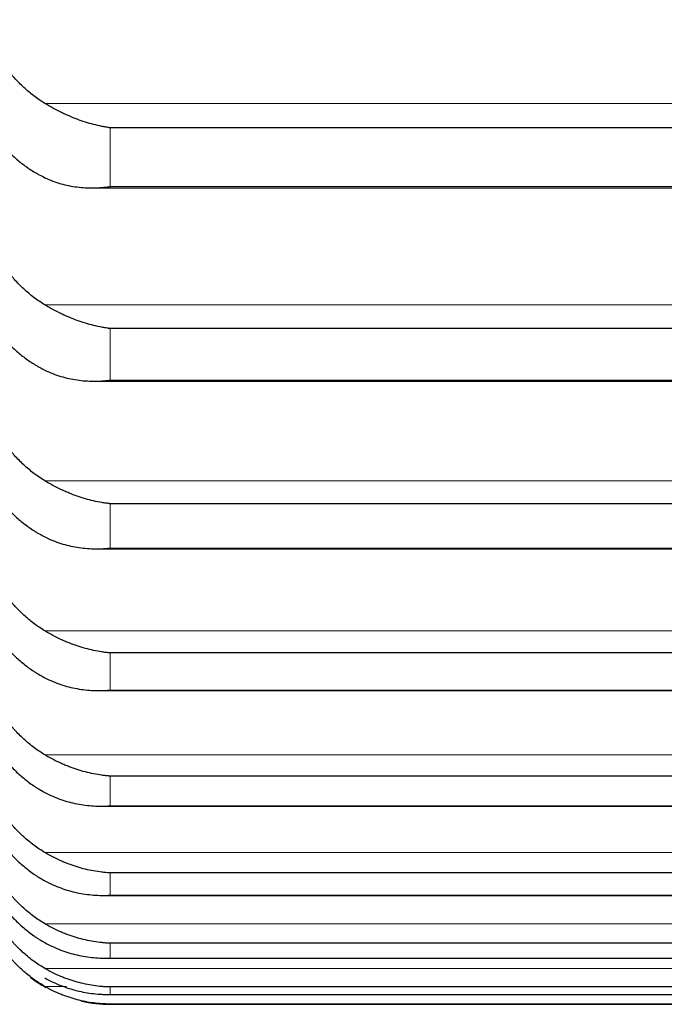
# Model space of a CAD drawing. Header units: inches. Extents: x 0 to 20790, y -12 to 14700.
# Tile 53 of 256: x 6312 to 6336, y 4878 to 4916. Entities that reach past the tile are written whole.
import ezdxf

# ---------------------------------------------------------------- set-up
doc = ezdxf.new("R2010")
doc.units = ezdxf.units.IN
doc.layers.add('1', color=7, linetype='Continuous', true_color=0xffffff)

msp = doc.modelspace()

# ---------------------------------------------------------------- linework, layer by layer
at = {"layer": '1', "color": 110, "linetype": 'Continuous', "lineweight": 13}
for p, q in [((6353.765, 4912.706), (6312.502, 4912.706)), ((6314.99, 4909.534), (6314.99, 4911.777)), ((6351.278, 4909.534), (6314.99, 4909.534)), ((6353.765, 4905.017), (6312.502, 4905.017)), ((6314.99, 4902.146), (6314.99, 4904.115)), ((6351.278, 4902.146), (6314.99, 4902.146)), ((6353.765, 4898.304), (6312.502, 4898.304)), ((6314.99, 4895.737), (6314.99, 4897.432)), ((6351.278, 4895.737), (6314.99, 4895.737)), ((6353.765, 4892.577), (6312.502, 4892.577)), ((6314.99, 4890.319), (6314.99, 4891.736)), ((6351.278, 4890.319), (6314.99, 4890.319)), ((6353.765, 4887.846), (6312.502, 4887.846)), ((6314.99, 4885.901), (6314.99, 4887.037)), ((6351.278, 4885.901), (6314.99, 4885.901)), ((6353.765, 4884.118), (6312.502, 4884.118)), ((6314.99, 4882.489), (6314.99, 4883.342)), ((6351.278, 4882.489), (6314.99, 4882.489)), ((6353.765, 4881.4), (6312.502, 4881.4)), ((6314.99, 4880.089), (6314.99, 4880.658)), ((6351.278, 4880.089), (6314.99, 4880.089)), ((6353.765, 4879.695), (6312.502, 4879.695)), ((6313.327, 4879.006), (6312.502, 4879.006)), ((6314.99, 4878.704), (6314.99, 4878.989)), ((6351.278, 4878.704), (6314.99, 4878.704)), ((6314.99, 4878.337), (6314.99, 4878.327))]:
    msp.add_line(p, q, dxfattribs=at)
at = {"layer": '1', "color": 2, "linetype": 'Continuous', "lineweight": 25}
for p, q in [((6351.278, 4911.777), (6314.99, 4911.777)), ((6314.302, 4909.485), (6351.942, 4909.485)), ((6351.278, 4904.115), (6314.99, 4904.115)), ((6314.39, 4902.108), (6351.855, 4902.108)), ((6351.278, 4897.432), (6314.99, 4897.432)), ((6314.479, 4895.71), (6351.769, 4895.71)), ((6351.278, 4891.736), (6314.99, 4891.736)), ((6314.567, 4890.301), (6351.683, 4890.301)), ((6351.278, 4887.037), (6314.99, 4887.037)), ((6314.655, 4885.889), (6351.217, 4885.889)), ((6351.278, 4883.342), (6314.99, 4883.342)), ((6314.743, 4882.482), (6351.235, 4882.482)), ((6351.278, 4880.658), (6314.99, 4880.658)), ((6315.015, 4880.086), (6351.252, 4880.086)), ((6351.278, 4878.989), (6314.99, 4878.989)), ((6314.997, 4878.703), (6351.27, 4878.703)), ((6351.278, 4878.337), (6314.99, 4878.337)), ((6314.99, 4878.327), (6351.278, 4878.327))]:
    msp.add_line(p, q, dxfattribs=at)
for start, end in [(232.5938, 240.5566), (257.4094, 270)]:
    msp.add_arc((6314.99, 4883.327), 5, start, end, dxfattribs=at)
for points, knots in [([(6312.502, 4912.706), (6312.356, 4912.795), (6312.217, 4912.891), (6311.948, 4913.095), (6311.69, 4913.311), (6311.454, 4913.552), (6311.313, 4913.711), (6311.285, 4913.743), (6311.23, 4913.808), (6311.203, 4913.84), (6311.123, 4913.94), (6311.071, 4914.008), (6310.922, 4914.213), (6310.829, 4914.354), (6310.657, 4914.644), (6310.578, 4914.792), (6310.47, 4915.021), (6310.436, 4915.099), (6310.387, 4915.216), (6310.371, 4915.256), (6310.34, 4915.335), (6310.325, 4915.375), (6310.253, 4915.575), (6310.203, 4915.738), (6310.16, 4915.903)], [0, 0, 0, 0, 0.125, 0.125, 0.25, 0.375, 0.375, 0.40625, 0.40625, 0.4375, 0.4375, 0.5, 0.5, 0.625, 0.625, 0.75, 0.75, 0.8125, 0.8125, 0.84375, 0.84375, 0.875, 0.875, 1, 1, 1, 1]), ([(6314.99, 4911.777), (6314.986, 4911.777), (6314.983, 4911.778), (6314.977, 4911.778), (6314.973, 4911.779), (6314.963, 4911.78), (6314.943, 4911.783), (6314.897, 4911.791), (6314.804, 4911.806), (6314.725, 4911.821), (6314.567, 4911.853), (6314.462, 4911.877), (6314.148, 4911.959), (6313.94, 4912.025), (6313.629, 4912.142), (6313.526, 4912.184), (6313.37, 4912.251), (6313.318, 4912.274), (6313.215, 4912.322), (6313.163, 4912.346), (6313.008, 4912.422), (6312.906, 4912.476), (6312.703, 4912.587), (6312.602, 4912.646), (6312.502, 4912.706)], [0, 0, 0, 0, 0.003906, 0.003906, 0.007812, 0.007812, 0.015625, 0.03125, 0.0625, 0.125, 0.125, 0.25, 0.25, 0.5, 0.5, 0.625, 0.625, 0.6875, 0.6875, 0.75, 0.75, 0.875, 0.875, 1, 1, 1, 1]), ([(6310.16, 4912.469), (6310.203, 4912.332), (6310.253, 4912.197), (6310.367, 4911.935), (6310.496, 4911.679), (6310.654, 4911.436), (6310.783, 4911.257), (6310.828, 4911.199), (6310.899, 4911.112), (6310.923, 4911.083), (6310.971, 4911.027), (6310.996, 4910.999), (6311.12, 4910.86), (6311.332, 4910.648), (6311.567, 4910.455), (6311.814, 4910.271), (6311.944, 4910.184), (6312.113, 4910.082), (6312.148, 4910.062), (6312.217, 4910.022), (6312.322, 4909.964), (6312.429, 4909.909), (6312.502, 4909.874)], [0, 0, 0, 0, 0.125, 0.125, 0.25, 0.375, 0.375, 0.4375, 0.4375, 0.46875, 0.46875, 0.5, 0.5, 0.625, 0.75, 0.75, 0.875, 0.875, 0.90625, 0.90625, 0.9375, 1, 1, 1, 1]), ([(6312.502, 4909.874), (6312.602, 4909.826), (6312.702, 4909.783), (6312.904, 4909.707), (6313.005, 4909.674), (6313.209, 4909.616), (6313.311, 4909.591), (6313.518, 4909.55), (6313.622, 4909.533), (6313.832, 4909.507), (6313.937, 4909.497), (6314.146, 4909.486), (6314.251, 4909.484), (6314.462, 4909.487), (6314.567, 4909.492), (6314.725, 4909.504), (6314.804, 4909.511), (6314.897, 4909.522), (6314.943, 4909.528), (6314.963, 4909.531), (6314.977, 4909.533), (6314.983, 4909.533), (6314.99, 4909.534)], [0, 0, 0, 0, 0.125, 0.125, 0.25, 0.25, 0.375, 0.375, 0.5, 0.5, 0.625, 0.625, 0.75, 0.75, 0.875, 0.875, 0.9375, 0.96875, 0.984375, 0.992188, 0.992188, 1, 1, 1, 1]), ([(6312.502, 4905.017), (6312.356, 4905.106), (6312.217, 4905.201), (6311.948, 4905.405), (6311.69, 4905.621), (6311.454, 4905.862), (6311.313, 4906.02), (6311.285, 4906.052), (6311.23, 4906.117), (6311.203, 4906.15), (6311.123, 4906.25), (6311.071, 4906.317), (6310.922, 4906.523), (6310.829, 4906.664), (6310.657, 4906.953), (6310.578, 4907.102), (6310.47, 4907.331), (6310.436, 4907.409), (6310.387, 4907.526), (6310.371, 4907.566), (6310.34, 4907.645), (6310.325, 4907.685), (6310.253, 4907.885), (6310.203, 4908.048), (6310.16, 4908.213)], [0, 0, 0, 0, 0.125, 0.125, 0.25, 0.375, 0.375, 0.40625, 0.40625, 0.4375, 0.4375, 0.5, 0.5, 0.625, 0.625, 0.75, 0.75, 0.8125, 0.8125, 0.84375, 0.84375, 0.875, 0.875, 1, 1, 1, 1]), ([(6310.16, 4905.197), (6310.203, 4905.056), (6310.253, 4904.918), (6310.367, 4904.649), (6310.496, 4904.386), (6310.654, 4904.136), (6310.783, 4903.952), (6310.828, 4903.892), (6310.899, 4903.803), (6310.923, 4903.773), (6310.971, 4903.715), (6310.996, 4903.686), (6311.12, 4903.544), (6311.332, 4903.326), (6311.567, 4903.127), (6311.814, 4902.938), (6311.944, 4902.849), (6312.113, 4902.743), (6312.148, 4902.722), (6312.217, 4902.682), (6312.322, 4902.622), (6312.429, 4902.565), (6312.502, 4902.529)], [0, 0, 0, 0, 0.125, 0.125, 0.25, 0.375, 0.375, 0.4375, 0.4375, 0.46875, 0.46875, 0.5, 0.5, 0.625, 0.75, 0.75, 0.875, 0.875, 0.90625, 0.90625, 0.9375, 1, 1, 1, 1]), ([(6314.99, 4904.115), (6314.986, 4904.116), (6314.983, 4904.116), (6314.977, 4904.117), (6314.973, 4904.118), (6314.963, 4904.119), (6314.943, 4904.122), (6314.897, 4904.128), (6314.804, 4904.142), (6314.725, 4904.155), (6314.567, 4904.185), (6314.462, 4904.207), (6314.148, 4904.285), (6313.94, 4904.348), (6313.629, 4904.461), (6313.526, 4904.501), (6313.37, 4904.567), (6313.318, 4904.589), (6313.215, 4904.636), (6313.163, 4904.661), (6313.008, 4904.735), (6312.906, 4904.788), (6312.703, 4904.899), (6312.602, 4904.957), (6312.502, 4905.017)], [0, 0, 0, 0, 0.003906, 0.003906, 0.007812, 0.007812, 0.015625, 0.03125, 0.0625, 0.125, 0.125, 0.25, 0.25, 0.5, 0.5, 0.625, 0.625, 0.6875, 0.6875, 0.75, 0.75, 0.875, 0.875, 1, 1, 1, 1]), ([(6312.502, 4902.529), (6312.602, 4902.479), (6312.702, 4902.435), (6312.904, 4902.356), (6313.005, 4902.321), (6313.209, 4902.259), (6313.311, 4902.233), (6313.518, 4902.188), (6313.622, 4902.169), (6313.832, 4902.139), (6313.937, 4902.128), (6314.146, 4902.113), (6314.251, 4902.109), (6314.462, 4902.108), (6314.567, 4902.111), (6314.725, 4902.12), (6314.804, 4902.126), (6314.897, 4902.135), (6314.943, 4902.14), (6314.963, 4902.142), (6314.977, 4902.144), (6314.983, 4902.145), (6314.99, 4902.146)], [0, 0, 0, 0, 0.125, 0.125, 0.25, 0.25, 0.375, 0.375, 0.5, 0.5, 0.625, 0.625, 0.75, 0.75, 0.875, 0.875, 0.9375, 0.96875, 0.984375, 0.992187, 0.992187, 1, 1, 1, 1]), ([(6312.502, 4898.304), (6312.356, 4898.392), (6312.217, 4898.488), (6311.948, 4898.691), (6311.69, 4898.906), (6311.454, 4899.146), (6311.313, 4899.304), (6311.285, 4899.336), (6311.23, 4899.401), (6311.203, 4899.434), (6311.123, 4899.533), (6311.071, 4899.601), (6310.922, 4899.806), (6310.829, 4899.946), (6310.657, 4900.236), (6310.578, 4900.384), (6310.47, 4900.613), (6310.436, 4900.69), (6310.387, 4900.808), (6310.371, 4900.847), (6310.34, 4900.926), (6310.325, 4900.966), (6310.253, 4901.167), (6310.203, 4901.329), (6310.16, 4901.495)], [0, 0, 0, 0, 0.125, 0.125, 0.25, 0.375, 0.375, 0.40625, 0.40625, 0.4375, 0.4375, 0.5, 0.5, 0.625, 0.625, 0.75, 0.75, 0.8125, 0.8125, 0.84375, 0.84375, 0.875, 0.875, 1, 1, 1, 1]), ([(6310.16, 4898.9), (6310.203, 4898.755), (6310.253, 4898.614), (6310.367, 4898.339), (6310.496, 4898.069), (6310.654, 4897.813), (6310.783, 4897.625), (6310.828, 4897.563), (6310.899, 4897.472), (6310.923, 4897.441), (6310.971, 4897.382), (6310.996, 4897.352), (6311.12, 4897.206), (6311.332, 4896.982), (6311.567, 4896.778), (6311.814, 4896.584), (6311.944, 4896.492), (6312.113, 4896.384), (6312.148, 4896.363), (6312.217, 4896.321), (6312.322, 4896.259), (6312.429, 4896.201), (6312.502, 4896.164)], [0, 0, 0, 0, 0.125, 0.125, 0.25, 0.375, 0.375, 0.4375, 0.4375, 0.46875, 0.46875, 0.5, 0.5, 0.625, 0.75, 0.75, 0.875, 0.875, 0.90625, 0.90625, 0.9375, 1, 1, 1, 1]), ([(6314.99, 4897.432), (6314.986, 4897.432), (6314.983, 4897.432), (6314.977, 4897.433), (6314.973, 4897.433), (6314.963, 4897.435), (6314.943, 4897.437), (6314.897, 4897.442), (6314.804, 4897.455), (6314.725, 4897.467), (6314.567, 4897.494), (6314.462, 4897.515), (6314.148, 4897.587), (6313.94, 4897.647), (6313.629, 4897.756), (6313.526, 4897.795), (6313.37, 4897.859), (6313.318, 4897.881), (6313.215, 4897.927), (6313.163, 4897.951), (6313.008, 4898.025), (6312.906, 4898.076), (6312.703, 4898.186), (6312.602, 4898.243), (6312.502, 4898.304)], [0, 0, 0, 0, 0.003906, 0.003906, 0.007813, 0.007813, 0.015625, 0.03125, 0.0625, 0.125, 0.125, 0.25, 0.25, 0.5, 0.5, 0.625, 0.625, 0.6875, 0.6875, 0.75, 0.75, 0.875, 0.875, 1, 1, 1, 1]), ([(6312.502, 4896.164), (6312.602, 4896.113), (6312.702, 4896.067), (6312.904, 4895.985), (6313.005, 4895.948), (6313.209, 4895.883), (6313.311, 4895.855), (6313.518, 4895.806), (6313.622, 4895.785), (6313.832, 4895.751), (6313.937, 4895.738), (6314.146, 4895.719), (6314.251, 4895.713), (6314.462, 4895.709), (6314.567, 4895.71), (6314.725, 4895.716), (6314.804, 4895.721), (6314.897, 4895.728), (6314.943, 4895.733), (6314.963, 4895.734), (6314.977, 4895.736), (6314.983, 4895.736), (6314.99, 4895.737)], [0, 0, 0, 0, 0.125, 0.125, 0.25, 0.25, 0.375, 0.375, 0.5, 0.5, 0.625, 0.625, 0.75, 0.75, 0.875, 0.875, 0.9375, 0.96875, 0.984375, 0.992188, 0.992188, 1, 1, 1, 1]), ([(6312.502, 4892.577), (6312.356, 4892.665), (6312.217, 4892.76), (6311.948, 4892.962), (6311.69, 4893.177), (6311.454, 4893.416), (6311.313, 4893.573), (6311.285, 4893.605), (6311.23, 4893.67), (6311.203, 4893.702), (6311.123, 4893.801), (6311.071, 4893.869), (6310.922, 4894.073), (6310.829, 4894.213), (6310.657, 4894.501), (6310.578, 4894.649), (6310.47, 4894.878), (6310.436, 4894.955), (6310.387, 4895.072), (6310.371, 4895.111), (6310.34, 4895.19), (6310.325, 4895.23), (6310.253, 4895.43), (6310.203, 4895.592), (6310.16, 4895.757)], [0, 0, 0, 0, 0.125, 0.125, 0.25, 0.375, 0.375, 0.40625, 0.40625, 0.4375, 0.4375, 0.5, 0.5, 0.625, 0.625, 0.75, 0.75, 0.8125, 0.8125, 0.84375, 0.84375, 0.875, 0.875, 1, 1, 1, 1]), ([(6310.16, 4893.588), (6310.203, 4893.441), (6310.253, 4893.297), (6310.367, 4893.015), (6310.496, 4892.74), (6310.654, 4892.477), (6310.783, 4892.285), (6310.828, 4892.222), (6310.899, 4892.128), (6310.923, 4892.097), (6310.971, 4892.036), (6310.996, 4892.006), (6311.12, 4891.856), (6311.332, 4891.627), (6311.567, 4891.418), (6311.814, 4891.219), (6311.944, 4891.125), (6312.113, 4891.014), (6312.148, 4890.992), (6312.217, 4890.949), (6312.322, 4890.886), (6312.429, 4890.826), (6312.502, 4890.788)], [0, 0, 0, 0, 0.125, 0.125, 0.25, 0.375, 0.375, 0.4375, 0.4375, 0.46875, 0.46875, 0.5, 0.5, 0.625, 0.75, 0.75, 0.875, 0.875, 0.90625, 0.90625, 0.9375, 1, 1, 1, 1]), ([(6314.99, 4891.736), (6314.986, 4891.736), (6314.983, 4891.736), (6314.977, 4891.737), (6314.973, 4891.737), (6314.963, 4891.738), (6314.943, 4891.74), (6314.897, 4891.745), (6314.804, 4891.755), (6314.725, 4891.766), (6314.567, 4891.791), (6314.462, 4891.81), (6314.148, 4891.877), (6313.94, 4891.934), (6313.629, 4892.039), (6313.526, 4892.077), (6313.37, 4892.139), (6313.318, 4892.161), (6313.215, 4892.205), (6313.163, 4892.229), (6313.008, 4892.301), (6312.906, 4892.352), (6312.703, 4892.46), (6312.602, 4892.517), (6312.502, 4892.577)], [0, 0, 0, 0, 0.003906, 0.003906, 0.007812, 0.007812, 0.015625, 0.03125, 0.0625, 0.125, 0.125, 0.25, 0.25, 0.5, 0.5, 0.625, 0.625, 0.6875, 0.6875, 0.75, 0.75, 0.875, 0.875, 1, 1, 1, 1]), ([(6312.502, 4887.846), (6312.356, 4887.934), (6312.217, 4888.028), (6311.948, 4888.228), (6311.69, 4888.442), (6311.454, 4888.68), (6311.313, 4888.836), (6311.285, 4888.868), (6311.23, 4888.932), (6311.203, 4888.965), (6311.123, 4889.063), (6311.071, 4889.13), (6310.922, 4889.333), (6310.829, 4889.473), (6310.657, 4889.76), (6310.578, 4889.907), (6310.47, 4890.134), (6310.436, 4890.211), (6310.387, 4890.328), (6310.371, 4890.367), (6310.34, 4890.445), (6310.325, 4890.485), (6310.253, 4890.684), (6310.203, 4890.846), (6310.16, 4891.01)], [0, 0, 0, 0, 0.125, 0.125, 0.25, 0.375, 0.375, 0.40625, 0.40625, 0.4375, 0.4375, 0.5, 0.5, 0.625, 0.625, 0.75, 0.75, 0.8125, 0.8125, 0.84375, 0.84375, 0.875, 0.875, 1, 1, 1, 1]), ([(6312.502, 4890.788), (6312.602, 4890.736), (6312.702, 4890.689), (6312.904, 4890.604), (6313.005, 4890.565), (6313.209, 4890.497), (6313.311, 4890.467), (6313.518, 4890.414), (6313.622, 4890.392), (6313.832, 4890.354), (6313.937, 4890.339), (6314.146, 4890.317), (6314.251, 4890.309), (6314.462, 4890.3), (6314.567, 4890.299), (6314.725, 4890.303), (6314.804, 4890.306), (6314.897, 4890.312), (6314.943, 4890.316), (6314.963, 4890.317), (6314.977, 4890.318), (6314.983, 4890.319), (6314.99, 4890.319)], [0, 0, 0, 0, 0.125, 0.125, 0.25, 0.25, 0.375, 0.375, 0.5, 0.5, 0.625, 0.625, 0.75, 0.75, 0.875, 0.875, 0.9375, 0.96875, 0.984375, 0.992187, 0.992187, 1, 1, 1, 1]), ([(6310.16, 4889.271), (6310.203, 4889.121), (6310.253, 4888.974), (6310.367, 4888.686), (6310.496, 4888.406), (6310.654, 4888.138), (6310.783, 4887.941), (6310.828, 4887.877), (6310.899, 4887.781), (6310.923, 4887.75), (6310.971, 4887.687), (6310.996, 4887.656), (6311.12, 4887.503), (6311.332, 4887.269), (6311.567, 4887.056), (6311.814, 4886.852), (6311.944, 4886.756), (6312.113, 4886.643), (6312.148, 4886.62), (6312.217, 4886.576), (6312.322, 4886.512), (6312.429, 4886.451), (6312.502, 4886.411)], [0, 0, 0, 0, 0.125, 0.125, 0.25, 0.375, 0.375, 0.4375, 0.4375, 0.46875, 0.46875, 0.5, 0.5, 0.625, 0.75, 0.75, 0.875, 0.875, 0.90625, 0.90625, 0.9375, 1, 1, 1, 1]), ([(6314.99, 4887.037), (6314.986, 4887.037), (6314.983, 4887.037), (6314.977, 4887.038), (6314.973, 4887.038), (6314.963, 4887.039), (6314.943, 4887.04), (6314.897, 4887.044), (6314.804, 4887.053), (6314.725, 4887.063), (6314.567, 4887.084), (6314.462, 4887.102), (6314.148, 4887.164), (6313.94, 4887.218), (6313.629, 4887.318), (6313.526, 4887.355), (6313.37, 4887.415), (6313.318, 4887.436), (6313.215, 4887.48), (6313.163, 4887.502), (6313.008, 4887.573), (6312.906, 4887.623), (6312.703, 4887.73), (6312.602, 4887.786), (6312.502, 4887.846)], [0, 0, 0, 0, 0.003906, 0.003906, 0.007812, 0.007812, 0.015625, 0.03125, 0.0625, 0.125, 0.125, 0.25, 0.25, 0.5, 0.5, 0.625, 0.625, 0.6875, 0.6875, 0.75, 0.75, 0.875, 0.875, 1, 1, 1, 1]), ([(6312.502, 4884.118), (6312.356, 4884.205), (6312.217, 4884.298), (6311.948, 4884.498), (6311.69, 4884.709), (6311.454, 4884.946), (6311.313, 4885.101), (6311.285, 4885.132), (6311.23, 4885.196), (6311.203, 4885.229), (6311.123, 4885.326), (6311.071, 4885.393), (6310.922, 4885.594), (6310.829, 4885.733), (6310.657, 4886.018), (6310.578, 4886.165), (6310.47, 4886.39), (6310.436, 4886.467), (6310.387, 4886.583), (6310.371, 4886.622), (6310.34, 4886.7), (6310.325, 4886.739), (6310.253, 4886.937), (6310.203, 4887.098), (6310.16, 4887.262)], [0, 0, 0, 0, 0.125, 0.125, 0.25, 0.375, 0.375, 0.40625, 0.40625, 0.4375, 0.4375, 0.5, 0.5, 0.625, 0.625, 0.75, 0.75, 0.8125, 0.8125, 0.84375, 0.84375, 0.875, 0.875, 1, 1, 1, 1]), ([(6312.502, 4886.411), (6312.602, 4886.358), (6312.702, 4886.31), (6312.904, 4886.221), (6313.005, 4886.182), (6313.209, 4886.11), (6313.311, 4886.078), (6313.518, 4886.022), (6313.622, 4885.998), (6313.832, 4885.957), (6313.937, 4885.94), (6314.146, 4885.913), (6314.251, 4885.904), (6314.462, 4885.891), (6314.567, 4885.889), (6314.725, 4885.889), (6314.804, 4885.891), (6314.897, 4885.895), (6314.943, 4885.898), (6314.963, 4885.899), (6314.977, 4885.9), (6314.983, 4885.9), (6314.99, 4885.901)], [0, 0, 0, 0, 0.125, 0.125, 0.25, 0.25, 0.375, 0.375, 0.5, 0.5, 0.625, 0.625, 0.75, 0.75, 0.875, 0.875, 0.9375, 0.96875, 0.984375, 0.992188, 0.992188, 1, 1, 1, 1]), ([(6310.16, 4885.955), (6310.203, 4885.802), (6310.253, 4885.652), (6310.367, 4885.36), (6310.496, 4885.074), (6310.654, 4884.801), (6310.783, 4884.601), (6310.828, 4884.535), (6310.899, 4884.437), (6310.923, 4884.405), (6310.971, 4884.342), (6310.996, 4884.31), (6311.12, 4884.154), (6311.332, 4883.915), (6311.567, 4883.698), (6311.814, 4883.49), (6311.944, 4883.392), (6312.113, 4883.276), (6312.148, 4883.253), (6312.217, 4883.208), (6312.322, 4883.142), (6312.429, 4883.08), (6312.502, 4883.04)], [0, 0, 0, 0, 0.125, 0.125, 0.25, 0.375, 0.375, 0.4375, 0.4375, 0.46875, 0.46875, 0.5, 0.5, 0.625, 0.75, 0.75, 0.875, 0.875, 0.90625, 0.90625, 0.9375, 1, 1, 1, 1]), ([(6312.502, 4881.4), (6312.356, 4881.486), (6312.217, 4881.578), (6311.948, 4881.775), (6311.69, 4881.985), (6311.454, 4882.219), (6311.313, 4882.373), (6311.285, 4882.405), (6311.23, 4882.468), (6311.203, 4882.5), (6311.123, 4882.597), (6311.071, 4882.662), (6310.922, 4882.862), (6310.829, 4883), (6310.657, 4883.283), (6310.578, 4883.428), (6310.47, 4883.652), (6310.436, 4883.728), (6310.387, 4883.843), (6310.371, 4883.882), (6310.34, 4883.959), (6310.325, 4883.999), (6310.253, 4884.195), (6310.203, 4884.355), (6310.16, 4884.517)], [0, 0, 0, 0, 0.125, 0.125, 0.25, 0.375, 0.375, 0.40625, 0.40625, 0.4375, 0.4375, 0.5, 0.5, 0.625, 0.625, 0.75, 0.75, 0.8125, 0.8125, 0.84375, 0.84375, 0.875, 0.875, 1, 1, 1, 1]), ([(6314.99, 4883.342), (6314.986, 4883.342), (6314.983, 4883.343), (6314.977, 4883.343), (6314.973, 4883.343), (6314.963, 4883.344), (6314.943, 4883.345), (6314.897, 4883.348), (6314.804, 4883.355), (6314.725, 4883.364), (6314.567, 4883.382), (6314.462, 4883.398), (6314.148, 4883.455), (6313.94, 4883.506), (6313.629, 4883.602), (6313.526, 4883.637), (6313.37, 4883.695), (6313.318, 4883.716), (6313.215, 4883.758), (6313.163, 4883.78), (6313.008, 4883.849), (6312.906, 4883.898), (6312.703, 4884.003), (6312.602, 4884.059), (6312.502, 4884.118)], [0, 0, 0, 0, 0.003906, 0.003906, 0.007812, 0.007812, 0.015625, 0.03125, 0.0625, 0.125, 0.125, 0.25, 0.25, 0.5, 0.5, 0.625, 0.625, 0.6875, 0.6875, 0.75, 0.75, 0.875, 0.875, 1, 1, 1, 1]), ([(6310.16, 4883.645), (6310.203, 4883.489), (6310.253, 4883.337), (6310.367, 4883.04), (6310.496, 4882.75), (6310.654, 4882.472), (6310.783, 4882.269), (6310.828, 4882.202), (6310.899, 4882.103), (6310.923, 4882.07), (6310.971, 4882.005), (6310.996, 4881.973), (6311.12, 4881.814), (6311.332, 4881.571), (6311.567, 4881.349), (6311.814, 4881.139), (6311.944, 4881.038), (6312.113, 4880.92), (6312.148, 4880.897), (6312.217, 4880.851), (6312.322, 4880.784), (6312.429, 4880.721), (6312.502, 4880.68)], [0, 0, 0, 0, 0.125, 0.125, 0.25, 0.375, 0.375, 0.4375, 0.4375, 0.46875, 0.46875, 0.5, 0.5, 0.625, 0.75, 0.75, 0.875, 0.875, 0.90625, 0.90625, 0.9375, 1, 1, 1, 1]), ([(6312.502, 4883.04), (6312.602, 4882.986), (6312.702, 4882.936), (6312.904, 4882.845), (6313.005, 4882.804), (6313.209, 4882.729), (6313.311, 4882.696), (6313.518, 4882.636), (6313.622, 4882.61), (6313.832, 4882.565), (6313.937, 4882.547), (6314.146, 4882.516), (6314.251, 4882.505), (6314.462, 4882.489), (6314.567, 4882.484), (6314.725, 4882.482), (6314.804, 4882.482), (6314.897, 4882.485), (6314.943, 4882.487), (6314.963, 4882.488), (6314.977, 4882.488), (6314.983, 4882.488), (6314.99, 4882.489)], [0, 0, 0, 0, 0.125, 0.125, 0.25, 0.25, 0.375, 0.375, 0.5, 0.5, 0.625, 0.625, 0.75, 0.75, 0.875, 0.875, 0.9375, 0.96875, 0.984375, 0.992188, 0.992188, 1, 1, 1, 1]), ([(6312.502, 4879.695), (6312.356, 4879.78), (6312.217, 4879.871), (6311.948, 4880.066), (6311.69, 4880.274), (6311.454, 4880.505), (6311.313, 4880.658), (6311.285, 4880.689), (6311.23, 4880.751), (6311.203, 4880.783), (6311.123, 4880.879), (6311.071, 4880.944), (6310.922, 4881.142), (6310.829, 4881.278), (6310.657, 4881.558), (6310.578, 4881.702), (6310.47, 4881.924), (6310.436, 4881.999), (6310.387, 4882.113), (6310.371, 4882.151), (6310.34, 4882.228), (6310.325, 4882.267), (6310.253, 4882.462), (6310.203, 4882.62), (6310.16, 4882.781)], [0, 0, 0, 0, 0.125, 0.125, 0.25, 0.375, 0.375, 0.40625, 0.40625, 0.4375, 0.4375, 0.5, 0.5, 0.625, 0.625, 0.75, 0.75, 0.8125, 0.8125, 0.84375, 0.84375, 0.875, 0.875, 1, 1, 1, 1]), ([(6312.502, 4879.006), (6312.356, 4879.09), (6312.217, 4879.18), (6311.948, 4879.373), (6311.69, 4879.577), (6311.454, 4879.806), (6311.313, 4879.957), (6311.285, 4879.987), (6311.23, 4880.049), (6311.203, 4880.08), (6311.123, 4880.175), (6311.071, 4880.239), (6310.922, 4880.435), (6310.829, 4880.57), (6310.657, 4880.846), (6310.578, 4880.989), (6310.47, 4881.208), (6310.436, 4881.283), (6310.387, 4881.395), (6310.371, 4881.433), (6310.34, 4881.51), (6310.325, 4881.548), (6310.253, 4881.741), (6310.203, 4881.897), (6310.16, 4882.057)], [0, 0, 0, 0, 0.125, 0.125, 0.25, 0.375, 0.375, 0.40625, 0.40625, 0.4375, 0.4375, 0.5, 0.5, 0.625, 0.625, 0.75, 0.75, 0.8125, 0.8125, 0.84375, 0.84375, 0.875, 0.875, 1, 1, 1, 1]), ([(6314.99, 4880.658), (6314.986, 4880.658), (6314.983, 4880.658), (6314.977, 4880.659), (6314.973, 4880.659), (6314.963, 4880.659), (6314.943, 4880.66), (6314.897, 4880.662), (6314.804, 4880.668), (6314.725, 4880.675), (6314.567, 4880.691), (6314.462, 4880.705), (6314.148, 4880.757), (6313.94, 4880.804), (6313.629, 4880.895), (6313.526, 4880.929), (6313.37, 4880.985), (6313.318, 4881.005), (6313.215, 4881.046), (6313.163, 4881.067), (6313.008, 4881.134), (6312.906, 4881.183), (6312.703, 4881.286), (6312.602, 4881.341), (6312.502, 4881.4)], [0, 0, 0, 0, 0.003906, 0.003906, 0.007812, 0.007812, 0.015625, 0.03125, 0.0625, 0.125, 0.125, 0.25, 0.25, 0.5, 0.5, 0.625, 0.625, 0.6875, 0.6875, 0.75, 0.75, 0.875, 0.875, 1, 1, 1, 1]), ([(6312.502, 4880.68), (6312.602, 4880.624), (6312.702, 4880.574), (6312.904, 4880.48), (6313.005, 4880.437), (6313.209, 4880.36), (6313.311, 4880.325), (6313.518, 4880.262), (6313.622, 4880.234), (6313.832, 4880.186), (6313.937, 4880.165), (6314.146, 4880.131), (6314.251, 4880.118), (6314.462, 4880.098), (6314.567, 4880.091), (6314.725, 4880.086), (6314.804, 4880.085), (6314.897, 4880.086), (6314.943, 4880.087), (6314.963, 4880.088), (6314.977, 4880.088), (6314.983, 4880.088), (6314.99, 4880.089)], [0, 0, 0, 0, 0.125, 0.125, 0.25, 0.25, 0.375, 0.375, 0.5, 0.5, 0.625, 0.625, 0.75, 0.75, 0.875, 0.875, 0.9375, 0.96875, 0.984375, 0.992188, 0.992188, 1, 1, 1, 1]), ([(6314.99, 4878.989), (6314.986, 4878.989), (6314.983, 4878.989), (6314.977, 4878.989), (6314.973, 4878.989), (6314.963, 4878.99), (6314.943, 4878.99), (6314.897, 4878.992), (6314.804, 4878.996), (6314.725, 4879.001), (6314.567, 4879.014), (6314.462, 4879.026), (6314.148, 4879.073), (6313.94, 4879.117), (6313.629, 4879.203), (6313.526, 4879.235), (6313.37, 4879.289), (6313.318, 4879.308), (6313.215, 4879.348), (6313.163, 4879.369), (6313.008, 4879.434), (6312.906, 4879.481), (6312.703, 4879.582), (6312.602, 4879.636), (6312.502, 4879.695)], [0, 0, 0, 0, 0.003906, 0.003906, 0.007813, 0.007813, 0.015625, 0.03125, 0.0625, 0.125, 0.125, 0.25, 0.25, 0.5, 0.5, 0.625, 0.625, 0.6875, 0.6875, 0.75, 0.75, 0.875, 0.875, 1, 1, 1, 1]), ([(6312.502, 4879.334), (6312.602, 4879.278), (6312.702, 4879.226), (6312.904, 4879.13), (6313.005, 4879.086), (6313.209, 4879.005), (6313.311, 4878.969), (6313.518, 4878.903), (6313.622, 4878.873), (6313.832, 4878.821), (6313.937, 4878.799), (6314.146, 4878.762), (6314.251, 4878.746), (6314.462, 4878.723), (6314.567, 4878.714), (6314.725, 4878.707), (6314.804, 4878.704), (6314.897, 4878.703), (6314.943, 4878.703), (6314.963, 4878.704), (6314.977, 4878.704), (6314.983, 4878.704), (6314.99, 4878.704)], [0, 0, 0, 0, 0.125, 0.125, 0.25, 0.25, 0.375, 0.375, 0.5, 0.5, 0.625, 0.625, 0.75, 0.75, 0.875, 0.875, 0.9375, 0.96875, 0.984375, 0.992188, 0.992188, 1, 1, 1, 1]), ([(6314.99, 4878.337), (6314.986, 4878.337), (6314.983, 4878.337), (6314.977, 4878.337), (6314.973, 4878.337), (6314.963, 4878.337), (6314.943, 4878.338), (6314.897, 4878.338), (6314.804, 4878.341), (6314.725, 4878.345), (6314.567, 4878.355), (6314.462, 4878.365), (6314.148, 4878.406), (6313.94, 4878.447), (6313.629, 4878.528), (6313.526, 4878.559), (6313.37, 4878.611), (6313.318, 4878.629), (6313.215, 4878.667), (6313.163, 4878.687), (6313.008, 4878.75), (6312.906, 4878.796), (6312.703, 4878.895), (6312.602, 4878.948), (6312.502, 4879.006)], [0, 0, 0, 0, 0.003906, 0.003906, 0.007812, 0.007812, 0.015625, 0.03125, 0.0625, 0.125, 0.125, 0.25, 0.25, 0.5, 0.5, 0.625, 0.625, 0.6875, 0.6875, 0.75, 0.75, 0.875, 0.875, 1, 1, 1, 1])]:
    msp.add_open_spline(points, degree=3, knots=knots, dxfattribs=at)

doc.saveas('drawing.dxf')
